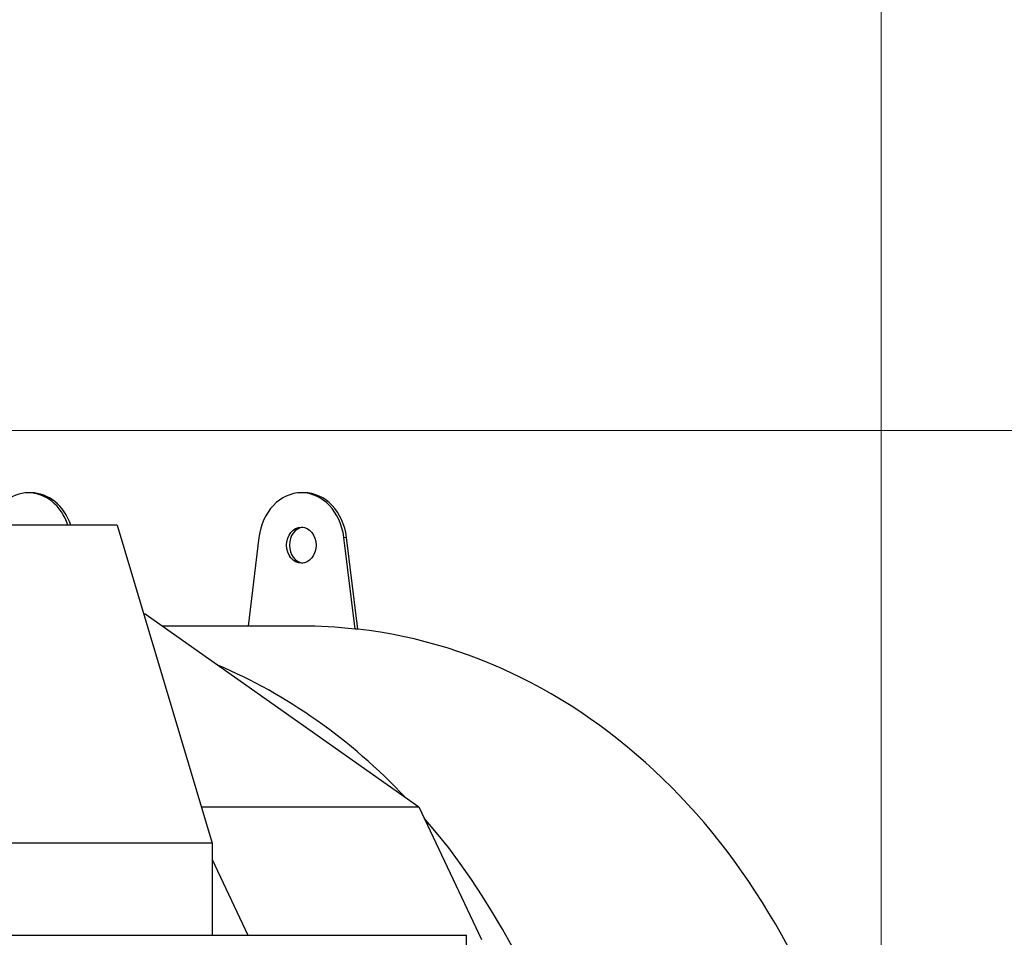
# Model space of a CAD drawing. Header units: inches. Extents: x 0 to 23760, y -13 to 16800.
# Tile 200 of 256: x 12509 to 13110, y 14751 to 15312. Entities that reach past the tile are written whole.
import ezdxf

# ---------------------------------------------------------------- set-up
doc = ezdxf.new("R2010")
doc.units = ezdxf.units.IN
doc.layers.add('1', color=7, linetype='Continuous', true_color=0xffffff)
doc.layers.add('254', color=7, linetype='Continuous', true_color=0xffffff)
doc.styles.add('latin_extended', font='simplex.shx')
doc.dimstyles.get("Standard").update_dxf_attribs({"dimtxt": 0.18, "dimasz": 0.18, "dimexe": 0.18, "dimexo": 0.0625, "dimgap": 0.09, "dimtad": 0, "dimtih": 1, "dimtoh": 1, "dimdec": 4, "dimzin": 0, "dimdsep": 46, "dimtxsty": 'Standard', "dimcen": 0.09, "dimadec": 0, "dimazin": 0, "dimtfac": 1, "dimtdec": 4, "dimtofl": 0, "dimtmove": 0, "dimatfit": 3, "dimfxl": 1, "dimtolj": 1, "dimtzin": 0, "dimarcsym": 0})

# ---------------------------------------------------------------- blocks, each defined once
blk = doc.blocks.new('_U5')
at = {"layer": '254', "color": 3, "linetype": 'Continuous', "lineweight": 13, "transparency": 16777216}
for p, q in [((12165.54, 15060.34), (13575.7, 15060.34)), ((13535.7, 14920.34), (13535.7, 11474.33)), ((11624.71, 11334.33), (13575.7, 11334.33))]:
    blk.add_line(p, q, dxfattribs=at)
at = {"layer": '254', "color": 3, "transparency": 16777216}
for points in [[(13559.04, 14920.34), (13512.37, 14920.34), (13535.7, 15060.34)], [(13512.37, 11474.33), (13559.04, 11474.33), (13535.7, 11334.33)]]:
    blk.add_solid(points, dxfattribs=at)
at = {"layer": 'Defpoints', "color": 0, "transparency": 16777216}
for p in [(12125.54, 15060.34), (11584.71, 11334.33), (13535.7, 11334.33)]:
    blk.add_point(p, dxfattribs=at)
at = {"layer": '254', "color": 2, "lineweight": 13, "transparency": 16777216, "insert": (13325.7, 12954), "char_height": 140, "attachment_point": 1, "rotation": 90, "style": 'latin_extended'}
blk.add_mtext('\\A1;3726', dxfattribs=at)

msp = doc.modelspace()

# ---------------------------------------------------------------- linework, layer by layer
at = {"layer": '1', "color": 2, "linetype": 'Continuous', "lineweight": 25}
for p, q in [((12515.567, 15022.333), (12513.846, 15022.333)), ((12682.478, 15022.333), (12680.757, 15022.333)), ((12568.244, 15002.56), (12339.387, 15002.56)), ((12568.244, 15002.56), (12626.191, 14808.204)), ((12654.832, 14995.062), (12648.193, 14940.833)), ((12713.55, 14938.967), (12706.682, 14995.062)), ((12715.27, 14938.967), (12708.403, 14995.062)), ((12584.436, 14948.247), (12585.255, 14948.247)), ((12585.255, 14948.247), (12752.599, 14830.3)), ((12680.757, 14940.833), (12595.775, 14940.833)), ((12715.27, 14938.967), (12713.55, 14938.967)), ((12619.605, 14830.3), (12752.599, 14830.3)), ((12752.599, 14830.3), (12790.893, 14749.33)), ((12626.191, 14808.204), (12397.334, 14808.204)), ((12626.191, 14808.204), (12626.191, 14751.827)), ((12626.192, 14798.19), (12648.117, 14751.83)), ((12401.708, 14751.832), (12781.708, 14751.832)), ((12781.708, 14496.132), (12781.708, 14751.832))]:
    msp.add_line(p, q, dxfattribs=at)
at = {"layer": '1', "color": 110, "linetype": 'Continuous', "lineweight": 13}
msp.add_line((12708.403, 14995.062), (12706.682, 14995.062), dxfattribs=at)
at = {"layer": '1', "color": 2, "linetype": 'Continuous', "lineweight": 25}
for centre, major_axis, start_param, end_param in [((12513.846, 14990.333), (0, -32), 1.9629205, 4.3202648), ((12515.567, 14990.333), (0, 32), 5.1045132, 6.2831853), ((12680.757, 14990.333), (0, -32), 1.7191493, 4.564036), ((12682.478, 14990.333), (0, -32), 1.7191493, 3.1415927), ((12682.478, 14990.333), (0, -11), 3.2372149, 4.712389), ((12682.478, 14990.333), (0, -11), 4.712389, 6.1875631), ((12680.757, 14510.333), (0, 430.5), 6.1900612, 6.2831853), ((12682.478, 14510.333), (0, 430.5), 3.7273749, 6.1900612), ((12513.846, 14510.333), (0, 430.5), 5.5705553, 5.9485654), ((12513.846, 14510.333), (0, 430.5), 4.580184, 5.5269241)]:
    msp.add_ellipse(centre, major_axis=major_axis, ratio=0.819152, start_param=start_param, end_param=end_param, dxfattribs=at)
msp.add_ellipse((12680.757, 14990.333), major_axis=(0, -11), ratio=0.819152, dxfattribs=at)
at = {"layer": '254', "color": 3, "linetype": 'Continuous', "lineweight": 13}
msp.add_line((13035.123, 14550.333), (13035.123, 15820.341), dxfattribs=at)

# ---------------------------------------------------------------- dimensions: what is measured, and where the dimension line sits
at = {"layer": '254', "color": 2, "linetype": 'Continuous', "lineweight": 13}
dim = msp.add_linear_dim(base=(13535.703, 11334.332), p1=(12125.535, 15060.341), p2=(11584.708, 11334.332), angle=90, dimstyle='Standard', override={"dimscale": 40, "dimtxt": 3.5, "dimasz": 3.5, "dimexe": 1, "dimexo": 1, "dimgap": 1.75, "dimtad": 1, "dimtih": 0, "dimtoh": 0, "dimdec": 0, "dimlfac": 1, "dimzin": 8, "dimdsep": 46, "dimlunit": 2, "dimtxsty": 'latin_extended', "dimsah": 1, "dimse1": 0, "dimse2": 0, "dimsd1": 0, "dimsd2": 0, "dimclrd": 3, "dimclre": 3, "dimclrt": 2, "dimtol": 0, "dimtm": -0.1, "dimtfac": 0.714286, "dimtdec": 3, "dimtofl": 1, "dimtmove": 0, "dimtzin": 8, "dimlwd": 13, "dimlwe": 13}, dxfattribs=at)
dim.commit()
dim.dimension.update_dxf_attribs({"geometry": '_U5', "text_midpoint": (13535.703, 13197.337), "dimtype": 160})

doc.saveas('drawing.dxf')
